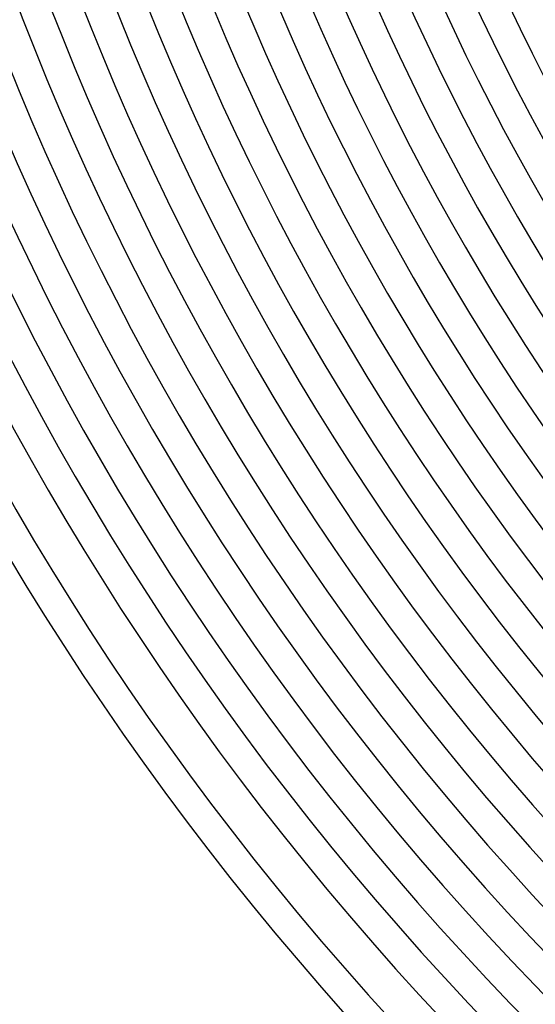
# Model space of a CAD drawing. Header units: millimetres. Extents: x -430 to 430, y -430 to 430.
# Tile 8 of 100: x -333 to -265, y -259 to -129. Entities that reach past the tile are written whole.
import ezdxf

# ---------------------------------------------------------------- set-up
doc = ezdxf.new("R2010")
doc.units = ezdxf.units.MM
doc.layers.add('THICK', color=7, linetype='Continuous')

msp = doc.modelspace()

# ---------------------------------------------------------------- linework, layer by layer
at = {"layer": 'THICK'}
for radius, start, end in [(377, 180.1928, 224.8072), (390, 180.2939, 224.7062), (386, 180.2738, 224.7262), (381, 180.3008, 224.6992), (373, 180.3072, 224.6928), (369, 180.2141, 224.7859), (365, 180.314, 224.686), (361, 180.234, 224.766), (357, 180.321, 224.679), (353, 180.2529, 224.7471), (349, 180.3283, 224.6717), (345, 180.2709, 224.7291), (341, 180.336, 224.6639), (337, 180.2884, 224.7116), (333, 180.3441, 224.6559), (329, 180.3054, 224.6946), (325, 180.3526, 224.6474), (321, 180.3219, 224.6781), (317, 180.3615, 224.6385), (313, 180.3381, 224.6619), (309, 180.3709, 224.6292), (305, 180.354, 224.646), (301, 180.3807, 224.6193), (297, 180.3697, 224.6304), (293, 180.3911, 224.6089), (289, 180.3851, 224.6149), (285, 180.4021, 224.5979), (281, 180.4004, 224.5995), (277, 180.4137, 224.5863), (273, 180.4156, 224.5844), (269, 180.426, 224.574)]:
    msp.add_arc((0, 0), radius, start, end, dxfattribs=at)

doc.saveas('drawing.dxf')
